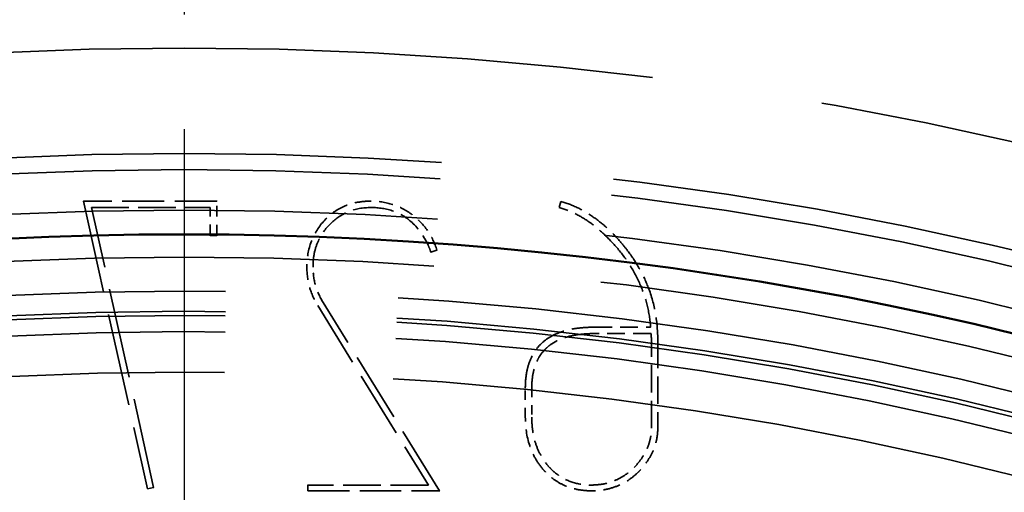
# Model space of a CAD drawing. Header units: millimetres. Extents: x 0 to 840, y 0 to 594.
# Tile 40 of 46: x 606 to 618, y 469 to 475. Entities that reach past the tile are written whole.
import ezdxf

# ---------------------------------------------------------------- set-up
doc = ezdxf.new("R2010")
doc.units = ezdxf.units.MM
doc.header["$LTSCALE"] = 2
doc.linetypes.add('CHAIN', pattern=[0.3543, 0.2362, -0.0295, 0.0591, -0.0295])
doc.linetypes.add('DASHED', pattern=[0.2067, 0.1654, -0.0413])
for name, color, linetype, lineweight in [('Bemaßung (ISO)', 7, 'Continuous', 25), ('Mittelpunktmarkierung (ISO)', 7, 'Continuous', 25), ('Sichtbar (ISO)', 7, 'Continuous', 50), ('Verdeckt (ISO)', 7, 'DASHED', 35)]:
    doc.layers.add(name, color=color, linetype=linetype, lineweight=lineweight)
doc.styles.add('Notiztext (DIN)', font='isocpeur.ttf')
doc.dimstyles.new('Standard (DIN)', dxfattribs={"dimscale": 2, "dimtxt": 3.5, "dimasz": 2.5, "dimexe": 3.175, "dimexo": 0.8, "dimgap": 0.8, "dimtad": 1, "dimrnd": 1e-08, "dimzin": 0, "dimtxsty": 'Notiztext (DIN)', "dimcen": 0.09, "dimdle": 10, "dimclrd": 256, "dimclre": 256, "dimclrt": 256, "dimadec": 0, "dimazin": 0, "dimtfac": 1, "dimtmove": 0, "dimatfit": 3, "dimfxl": 1, "dimtolj": 1, "dimtzin": 0, "dimlwd": -1, "dimlwe": -1, "dimarcsym": 0})

# ---------------------------------------------------------------- blocks, each defined once
blk = doc.blocks.new('*D5')
at = {"layer": 'Bemaßung (ISO)'}
for p, q in [((551.642, 430.706), (551.642, 514.01)), ((664.642, 430.706), (664.642, 514.01)), ((556.642, 507.66), (659.642, 507.66))]:
    blk.add_line(p, q, dxfattribs=at)
for points in [[(556.642, 508.493), (556.642, 506.827), (551.642, 507.66)], [(659.642, 508.493), (659.642, 506.827), (664.642, 507.66)]]:
    blk.add_solid(points, dxfattribs=at)
at = {"layer": 'Defpoints', "color": 0}
for p in [(664.642, 507.66), (551.642, 429.106), (664.642, 429.106)]:
    blk.add_point(p, dxfattribs=at)
at = {"layer": 'Bemaßung (ISO)', "insert": (596.767, 517.66), "char_height": 7, "attachment_point": 1, "style": 'Notiztext (DIN)'}
blk.add_mtext('\\A1;113,00', dxfattribs=at)
blk = doc.blocks.new('*D6')
at = {"layer": 'Bemaßung (ISO)'}
for p, q in [((606.542, 485.606), (511.957, 485.606)), ((518.307, 480.606), (518.307, 330.106)), ((586.042, 325.106), (511.957, 325.106))]:
    blk.add_line(p, q, dxfattribs=at)
for points in [[(517.473, 480.606), (519.14, 480.606), (518.307, 485.606)], [(517.473, 330.106), (519.14, 330.106), (518.307, 325.106)]]:
    blk.add_solid(points, dxfattribs=at)
at = {"layer": 'Defpoints', "color": 0}
for p in [(608.142, 485.606), (518.307, 325.106), (587.642, 325.106)]:
    blk.add_point(p, dxfattribs=at)
at = {"layer": 'Bemaßung (ISO)', "insert": (508.307, 393.281), "char_height": 7, "attachment_point": 1, "rotation": 90, "style": 'Notiztext (DIN)'}
blk.add_mtext('\\A1;160,50', dxfattribs=at)

msp = doc.modelspace()

# ---------------------------------------------------------------- linework, layer by layer
at = {"layer": 'Mittelpunktmarkierung (ISO)', "linetype": 'CHAIN', "ltscale": 23.990969}
msp.add_line((608.142, 490.606), (608.142, 367.606), dxfattribs=at)
at = {"layer": 'Sichtbar (ISO)'}
for radius in [56.5, 43.2]:
    msp.add_circle((608.142, 429.106), radius, dxfattribs=at)
at = {"layer": 'Verdeckt (ISO)', "ltscale": 0.00384}
msp.add_line((606.898, 472.716), (606.895, 472.718), dxfattribs=at)
at = {"layer": 'Verdeckt (ISO)', "ltscale": 1.569175}
msp.add_line((608.546, 472.716), (606.898, 472.716), dxfattribs=at)
at = {"layer": 'Verdeckt (ISO)', "ltscale": 3.464034}
msp.add_line((606.898, 472.716), (607.69, 469.166), dxfattribs=at)
at = {"layer": 'Verdeckt (ISO)', "ltscale": 0.003538}
for p, q in [((608.546, 472.716), (608.548, 472.718)), ((608.464, 472.635), (608.466, 472.637)), ((608.466, 472.291), (608.464, 472.289)), ((608.546, 472.291), (608.548, 472.289)), ((607.768, 469.181), (607.766, 469.183)), ((609.672, 469.212), (609.67, 469.214)), ((609.672, 469.141), (609.67, 469.139))]:
    msp.add_line(p, q, dxfattribs=at)
at = {"layer": 'Verdeckt (ISO)', "ltscale": 0.40513}
msp.add_line((608.546, 472.291), (608.546, 472.716), dxfattribs=at)
at = {"layer": 'Verdeckt (ISO)', "ltscale": 0.074119}
msp.add_line((612.776, 472.637), (612.797, 472.712), dxfattribs=at)
at = {"layer": 'Verdeckt (ISO)', "ltscale": 0.003838}
msp.add_line((607, 472.635), (606.998, 472.637), dxfattribs=at)
at = {"layer": 'Verdeckt (ISO)', "ltscale": 1.398342}
msp.add_line((606.998, 472.637), (608.466, 472.637), dxfattribs=at)
at = {"layer": 'Verdeckt (ISO)', "ltscale": 3.369662}
msp.add_line((607.766, 469.183), (606.998, 472.637), dxfattribs=at)
at = {"layer": 'Verdeckt (ISO)', "ltscale": 0.329646}
msp.add_line((608.466, 472.637), (608.466, 472.291), dxfattribs=at)
at = {"layer": 'Verdeckt (ISO)', "ltscale": 0.002892}
for p, q in [((610.961, 472.549), (610.962, 472.551)), ((611.155, 472.173), (611.157, 472.174))]:
    msp.add_line(p, q, dxfattribs=at)
at = {"layer": 'Verdeckt (ISO)', "ltscale": 0.075384}
msp.add_line((608.466, 472.291), (608.546, 472.291), dxfattribs=at)
at = {"layer": 'Verdeckt (ISO)', "ltscale": 0.075279}
msp.add_line((611.19, 472.086), (611.266, 472.111), dxfattribs=at)
at = {"layer": 'Verdeckt (ISO)', "ltscale": 0.003506}
msp.add_line((611.268, 472.11), (611.266, 472.111), dxfattribs=at)
at = {"layer": 'Verdeckt (ISO)', "ltscale": 0.003631}
msp.add_line((611.189, 472.084), (611.19, 472.086), dxfattribs=at)
at = {"layer": 'Verdeckt (ISO)', "ltscale": 2.479495}
msp.add_line((609.793, 471.427), (611.161, 469.212), dxfattribs=at)
at = {"layer": 'Verdeckt (ISO)', "ltscale": 2.60287}
msp.add_line((611.299, 469.141), (609.86, 471.465), dxfattribs=at)
at = {"layer": 'Verdeckt (ISO)', "ltscale": 0.663366}
msp.add_line((613.21, 471.16), (613.906, 471.16), dxfattribs=at)
at = {"layer": 'Verdeckt (ISO)', "ltscale": 0.003628}
msp.add_line((613.906, 471.16), (613.908, 471.158), dxfattribs=at)
at = {"layer": 'Verdeckt (ISO)', "ltscale": 0.667338}
msp.add_line((613.91, 471.081), (613.21, 471.081), dxfattribs=at)
at = {"layer": 'Verdeckt (ISO)', "ltscale": 0.003409}
msp.add_line((613.912, 471.083), (613.91, 471.081), dxfattribs=at)
at = {"layer": 'Verdeckt (ISO)', "ltscale": 0.031683}
msp.add_line((613.915, 470.993), (613.915, 471.027), dxfattribs=at)
at = {"layer": 'Verdeckt (ISO)', "ltscale": 1.028867}
for p, q in [((613.915, 469.913), (613.915, 470.993)), ((613.994, 470.993), (613.994, 469.913))]:
    msp.add_line(p, q, dxfattribs=at)
at = {"layer": 'Verdeckt (ISO)', "ltscale": 0.341565}
for p, q in [((612.358, 470.051), (612.358, 470.409)), ((612.438, 470.409), (612.438, 470.051))]:
    msp.add_line(p, q, dxfattribs=at)
at = {"layer": 'Verdeckt (ISO)', "ltscale": 0.073156}
msp.add_line((607.69, 469.166), (607.766, 469.183), dxfattribs=at)
at = {"layer": 'Verdeckt (ISO)', "ltscale": 0.067438}
msp.add_line((609.672, 469.212), (609.672, 469.141), dxfattribs=at)
at = {"layer": 'Verdeckt (ISO)', "ltscale": 1.418207}
msp.add_line((611.161, 469.212), (609.672, 469.212), dxfattribs=at)
at = {"layer": 'Verdeckt (ISO)', "ltscale": 0.004604}
msp.add_line((611.161, 469.212), (611.158, 469.214), dxfattribs=at)
at = {"layer": 'Verdeckt (ISO)', "ltscale": 0.003537}
msp.add_line((607.689, 469.164), (607.69, 469.166), dxfattribs=at)
at = {"layer": 'Verdeckt (ISO)', "ltscale": 1.54931}
msp.add_line((609.672, 469.141), (611.299, 469.141), dxfattribs=at)
at = {"layer": 'Verdeckt (ISO)', "ltscale": 0.004608}
msp.add_line((611.302, 469.139), (611.299, 469.141), dxfattribs=at)
at = {"layer": 'Verdeckt (ISO)', "ltscale": 25.561625}
msp.add_circle((608.142, 429.106), 55.5, dxfattribs=at)
at = {"layer": 'Verdeckt (ISO)', "ltscale": 25.739908}
msp.add_circle((608.142, 429.106), 52.5, dxfattribs=at)
at = {"layer": 'Verdeckt (ISO)', "ltscale": 25.612799}
msp.add_circle((608.142, 429.106), 45.5, dxfattribs=at)
at = {"layer": 'Verdeckt (ISO)', "ltscale": 25.837965}
for radius in [44.2, 42.5]:
    msp.add_circle((608.142, 429.106), radius, dxfattribs=at)
at = {"layer": 'Verdeckt (ISO)', "ltscale": 25.721052}
msp.add_circle((608.142, 429.106), 44, dxfattribs=at)
at = {"layer": 'Verdeckt (ISO)', "ltscale": 25.428766}
msp.add_circle((608.142, 429.106), 43.5, dxfattribs=at)
at = {"layer": 'Verdeckt (ISO)', "ltscale": 25.089718}
msp.add_circle((608.142, 429.106), 42.92, dxfattribs=at)
at = {"layer": 'Verdeckt (ISO)', "ltscale": 25.685978}
msp.add_circle((608.142, 429.106), 42.25, dxfattribs=at)
at = {"layer": 'Verdeckt (ISO)', "ltscale": 25.655581}
msp.add_circle((608.142, 429.106), 42.2, dxfattribs=at)
at = {"layer": 'Verdeckt (ISO)', "ltscale": 25.533989}
msp.add_circle((608.142, 429.106), 42, dxfattribs=at)
at = {"layer": 'Verdeckt (ISO)', "ltscale": 25.230013}
msp.add_circle((608.142, 429.106), 41.5, dxfattribs=at)
at = {"layer": 'Verdeckt (ISO)', "ltscale": 0.605525}
msp.add_open_spline([(610.452, 472.716), (610.392, 472.716), (610.333, 472.711), (610.219, 472.689), (610.166, 472.672), (610.025, 472.61), (609.948, 472.554), (609.881, 472.483)], degree=3, knots=[-0.06403068, -0.06403068, -0.06403068, -0.06403068, -0.04612053, -0.04612053, -0.02931965, -0.02931965, 0, 0, 0, 0], dxfattribs=at)
at = {"layer": 'Verdeckt (ISO)', "ltscale": 0.518825}
msp.add_open_spline([(610.961, 472.549), (610.887, 472.603), (610.806, 472.646), (610.632, 472.703), (610.543, 472.716), (610.452, 472.716)], degree=3, knots=[-0.05489538, -0.05489538, -0.05489538, -0.05489538, -0.0273491, -0.0273491, 0, 0, 0, 0], dxfattribs=at)
at = {"layer": 'Verdeckt (ISO)', "ltscale": 0.003535}
msp.add_open_spline([(612.797, 472.712), (612.797, 472.712), (612.797, 472.712), (612.797, 472.712), (612.797, 472.712), (612.797, 472.712), (612.797, 472.711), (612.797, 472.711), (612.797, 472.711), (612.798, 472.71), (612.798, 472.71), (612.798, 472.71), (612.798, 472.71), (612.798, 472.71)], degree=3, knots=[0, 0, 0, 0, 0.0000562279, 0.0000562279, 0.0001204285, 0.0001204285, 0.000205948, 0.000205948, 0.0002897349, 0.0002897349, 0.0003777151, 0.0003777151, 0.000379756, 0.000379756, 0.000379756, 0.000379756], dxfattribs=at)
at = {"layer": 'Verdeckt (ISO)', "ltscale": 0.850856}
msp.add_open_spline([(612.797, 472.712), (612.868, 472.693), (612.938, 472.666), (613.073, 472.601), (613.137, 472.563), (613.198, 472.52), (613.259, 472.478), (613.317, 472.431), (613.426, 472.33), (613.478, 472.276), (613.527, 472.22)], degree=3, knots=[0, 0, 0, 0, 0.02223431, 0.02223431, 0.04446861, 0.04446861, 0.04446861, 0.06670292, 0.06670292, 0.08893722, 0.08893722, 0.08893722, 0.08893722], dxfattribs=at)
at = {"layer": 'Verdeckt (ISO)', "ltscale": 1.093039}
msp.add_open_spline([(609.735, 471.903), (609.735, 471.957), (609.739, 472.011), (609.759, 472.114), (609.774, 472.163), (609.832, 472.3), (609.888, 472.377), (610.017, 472.502), (610.088, 472.551), (610.258, 472.621), (610.354, 472.637), (610.452, 472.637)], degree=3, knots=[-0.1129981, -0.1129981, -0.1129981, -0.1129981, -0.0977504, -0.0977504, -0.0833054, -0.0833054, -0.055485, -0.055485, -0.0293518, -0.0293518, 0, 0, 0, 0], dxfattribs=at)
at = {"layer": 'Verdeckt (ISO)', "ltscale": 0.853556}
msp.add_open_spline([(610.452, 472.637), (610.547, 472.637), (610.64, 472.624), (610.815, 472.561), (610.891, 472.514), (611.043, 472.375), (611.107, 472.278), (611.157, 472.174)], degree=3, knots=[-0.09019883, -0.09019883, -0.09019883, -0.09019883, -0.06180317, -0.06180317, -0.03454421, -0.03454421, 0, 0, 0, 0], dxfattribs=at)
at = {"layer": 'Verdeckt (ISO)', "ltscale": 0.003548}
msp.add_open_spline([(612.776, 472.637), (612.776, 472.637), (612.776, 472.637), (612.776, 472.637), (612.776, 472.637), (612.776, 472.637), (612.776, 472.637), (612.777, 472.638), (612.777, 472.638), (612.778, 472.638), (612.778, 472.638), (612.778, 472.638), (612.778, 472.638), (612.778, 472.638)], degree=3, knots=[-0.0003826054, -0.0003826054, -0.0003826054, -0.0003826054, -0.0003262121, -0.0003262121, -0.0002616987, -0.0002616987, -0.0001753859, -0.0001753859, -0.0000898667, -0.0000898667, 0, 0, 0.0000020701, 0.0000020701, 0.0000020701, 0.0000020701], dxfattribs=at)
at = {"layer": 'Verdeckt (ISO)', "ltscale": 0.803562}
msp.add_open_spline([(613.464, 472.17), (613.417, 472.222), (613.368, 472.273), (613.265, 472.368), (613.211, 472.413), (613.154, 472.454), (613.096, 472.495), (613.036, 472.531), (612.909, 472.594), (612.843, 472.619), (612.776, 472.637)], degree=3, knots=[0, 0, 0, 0, 0.02105108, 0.02105108, 0.04210216, 0.04210216, 0.04210216, 0.06315323, 0.06315323, 0.08420431, 0.08420431, 0.08420431, 0.08420431], dxfattribs=at)
at = {"layer": 'Verdeckt (ISO)', "ltscale": 0.60614}
msp.add_open_spline([(609.881, 472.483), (609.808, 472.406), (609.752, 472.319), (609.676, 472.119), (609.659, 472.012), (609.659, 471.903)], degree=3, knots=[-0.06428144, -0.06428144, -0.06428144, -0.06428144, -0.03270099, -0.03270099, 0, 0, 0, 0], dxfattribs=at)
at = {"layer": 'Verdeckt (ISO)', "ltscale": 0.516422}
msp.add_open_spline([(611.266, 472.111), (611.239, 472.198), (611.201, 472.278), (611.097, 472.428), (611.034, 472.493), (610.961, 472.549)], degree=3, knots=[-0.05462084, -0.05462084, -0.05462084, -0.05462084, -0.0275663, -0.0275663, 0, 0, 0, 0], dxfattribs=at)
at = {"layer": 'Verdeckt (ISO)', "ltscale": 1.279285}
msp.add_open_spline([(613.527, 472.22), (613.56, 472.183), (613.591, 472.144), (613.675, 472.035), (613.723, 471.962), (613.809, 471.81), (613.846, 471.731), (613.917, 471.547), (613.946, 471.438), (613.985, 471.217), (613.994, 471.105), (613.994, 470.993)], degree=3, knots=[0, 0, 0, 0, 0.0148948, 0.0148948, 0.0408419, 0.0408419, 0.0667889, 0.0667889, 0.1001194, 0.1001194, 0.13345, 0.13345, 0.13345, 0.13345], dxfattribs=at)
at = {"layer": 'Verdeckt (ISO)', "ltscale": 0.089267}
msp.add_open_spline([(611.157, 472.174), (611.164, 472.158), (611.171, 472.14), (611.18, 472.118), (611.186, 472.103), (611.19, 472.086)], degree=3, knots=[-0.01921583, -0.01921583, -0.01921583, -0.01921583, -0.00506402, -0.00506402, 0, 0, 0, 0], dxfattribs=at)
at = {"layer": 'Verdeckt (ISO)', "ltscale": 1.069142}
msp.add_open_spline([(613.906, 471.16), (613.899, 471.251), (613.885, 471.343), (613.841, 471.521), (613.811, 471.609), (613.737, 471.779), (613.691, 471.863), (613.586, 472.023), (613.527, 472.099), (613.464, 472.17)], degree=3, knots=[0, 0, 0, 0, 0.0274274, 0.0274274, 0.0548549, 0.0548549, 0.0833791, 0.0833791, 0.1119033, 0.1119033, 0.1119033, 0.1119033], dxfattribs=at)
at = {"layer": 'Verdeckt (ISO)', "ltscale": 0.476516}
msp.add_open_spline([(609.659, 471.903), (609.659, 471.819), (609.67, 471.736), (609.715, 471.574), (609.749, 471.498), (609.793, 471.427)], degree=3, knots=[-0.05034051, -0.05034051, -0.05034051, -0.05034051, -0.02507661, -0.02507661, 0, 0, 0, 0], dxfattribs=at)
at = {"layer": 'Verdeckt (ISO)', "ltscale": 0.439416}
msp.add_open_spline([(609.86, 471.465), (609.819, 471.531), (609.787, 471.602), (609.745, 471.75), (609.735, 471.826), (609.735, 471.903)], degree=3, knots=[-0.04641842, -0.04641842, -0.04641842, -0.04641842, -0.02306466, -0.02306466, 0, 0, 0, 0], dxfattribs=at)
at = {"layer": 'Verdeckt (ISO)', "ltscale": 1.23902}
msp.add_open_spline([(612.358, 470.409), (612.358, 470.468), (612.362, 470.526), (612.379, 470.631), (612.39, 470.677), (612.424, 470.773), (612.448, 470.823), (612.505, 470.906), (612.535, 470.94), (612.601, 470.999), (612.637, 471.025), (612.713, 471.067), (612.752, 471.084), (612.857, 471.122), (612.927, 471.137), (613.068, 471.156), (613.139, 471.16), (613.21, 471.16)], degree=3, knots=[0, 0, 0, 0, 0.0174612, 0.0174612, 0.031596, 0.031596, 0.0479299, 0.0479299, 0.0612678, 0.0612678, 0.0744971, 0.0744971, 0.0869691, 0.0869691, 0.1080874, 0.1080874, 0.1292067, 0.1292067, 0.1292067, 0.1292067], dxfattribs=at)
at = {"layer": 'Verdeckt (ISO)', "ltscale": 1.116597}
msp.add_open_spline([(613.21, 471.081), (613.193, 471.081), (613.177, 471.081), (613.117, 471.079), (613.074, 471.076), (612.973, 471.064), (612.915, 471.053), (612.826, 471.025), (612.794, 471.013), (612.724, 470.98), (612.686, 470.957), (612.633, 470.916), (612.614, 470.899), (612.57, 470.853), (612.546, 470.821), (612.511, 470.761), (612.498, 470.733), (612.469, 470.659), (612.456, 470.61), (612.441, 470.51), (612.438, 470.459), (612.438, 470.409)], degree=3, knots=[0, 0, 0, 0, 0.0048258, 0.0048258, 0.0179709, 0.0179709, 0.0353701, 0.0353701, 0.045862, 0.045862, 0.0587109, 0.0587109, 0.0660946, 0.0660946, 0.0779589, 0.0779589, 0.0869822, 0.0869822, 0.1020183, 0.1020183, 0.1170555, 0.1170555, 0.1170555, 0.1170555], dxfattribs=at)
at = {"layer": 'Verdeckt (ISO)', "ltscale": 0.051731}
msp.add_open_spline([(613.915, 471.027), (613.915, 471.031), (613.914, 471.036), (613.914, 471.045), (613.914, 471.049), (613.913, 471.054), (613.913, 471.058), (613.912, 471.063), (613.911, 471.072), (613.911, 471.077), (613.91, 471.081)], degree=3, knots=[0, 0, 0, 0, 0.001366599, 0.001366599, 0.002733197, 0.002733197, 0.002733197, 0.004099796, 0.004099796, 0.005466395, 0.005466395, 0.005466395, 0.005466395], dxfattribs=at)
at = {"layer": 'Verdeckt (ISO)', "ltscale": 0.654295}
msp.add_open_spline([(612.571, 469.412), (612.536, 469.454), (612.505, 469.5), (612.451, 469.596), (612.429, 469.647), (612.374, 469.812), (612.358, 469.932), (612.358, 470.051)], degree=3, knots=[0, 0, 0, 0, 0.01637275, 0.01637275, 0.03274549, 0.03274549, 0.06822762, 0.06822762, 0.06822762, 0.06822762], dxfattribs=at)
at = {"layer": 'Verdeckt (ISO)', "ltscale": 0.596153}
msp.add_open_spline([(612.438, 470.051), (612.438, 469.999), (612.441, 469.946), (612.454, 469.843), (612.465, 469.791), (612.48, 469.742), (612.495, 469.692), (612.515, 469.643), (612.564, 469.551), (612.593, 469.507), (612.625, 469.467)], degree=3, knots=[0, 0, 0, 0, 0.01560918, 0.01560918, 0.03121836, 0.03121836, 0.03121836, 0.04682754, 0.04682754, 0.06243672, 0.06243672, 0.06243672, 0.06243672], dxfattribs=at)
at = {"layer": 'Verdeckt (ISO)', "ltscale": 0.494368}
msp.add_open_spline([(613.718, 469.446), (613.739, 469.468), (613.759, 469.492), (613.804, 469.553), (613.828, 469.591), (613.854, 469.643), (613.86, 469.656), (613.882, 469.707), (613.894, 469.747), (613.911, 469.83), (613.915, 469.871), (613.915, 469.913)], degree=3, knots=[0, 0, 0, 0, 0.00921963, 0.00921963, 0.02258044, 0.02258044, 0.02679626, 0.02679626, 0.03928095, 0.03928095, 0.05176665, 0.05176665, 0.05176665, 0.05176665], dxfattribs=at)
at = {"layer": 'Verdeckt (ISO)', "ltscale": 0.547449}
msp.add_open_spline([(613.994, 469.913), (613.994, 469.865), (613.989, 469.817), (613.97, 469.723), (613.955, 469.677), (613.936, 469.633), (613.917, 469.59), (613.893, 469.548), (613.84, 469.468), (613.809, 469.431), (613.777, 469.396)], degree=3, knots=[0, 0, 0, 0, 0.01425238, 0.01425238, 0.02850475, 0.02850475, 0.02850475, 0.04275713, 0.04275713, 0.05700951, 0.05700951, 0.05700951, 0.05700951], dxfattribs=at)
at = {"layer": 'Verdeckt (ISO)', "ltscale": 0.59898}
msp.add_open_spline([(612.625, 469.467), (612.643, 469.445), (612.662, 469.423), (612.725, 469.362), (612.773, 469.325), (612.89, 469.261), (612.958, 469.237), (613.078, 469.216), (613.127, 469.212), (613.176, 469.212)], degree=3, knots=[0, 0, 0, 0, 0.00851369, 0.00851369, 0.0264793, 0.0264793, 0.04809451, 0.04809451, 0.06273209, 0.06273209, 0.06273209, 0.06273209], dxfattribs=at)
at = {"layer": 'Verdeckt (ISO)', "ltscale": 0.579156}
msp.add_open_spline([(613.176, 469.212), (613.227, 469.212), (613.278, 469.217), (613.378, 469.236), (613.426, 469.251), (613.473, 469.271), (613.513, 469.288), (613.552, 469.31), (613.636, 469.367), (613.679, 469.404), (613.718, 469.446)], degree=3, knots=[0, 0, 0, 0, 0.01515775, 0.01515775, 0.03031551, 0.03031551, 0.03031551, 0.04353158, 0.04353158, 0.06063101, 0.06063101, 0.06063101, 0.06063101], dxfattribs=at)
at = {"layer": 'Verdeckt (ISO)', "ltscale": 0.653116}
msp.add_open_spline([(613.176, 469.141), (613.119, 469.141), (613.062, 469.146), (612.949, 469.167), (612.894, 469.184), (612.842, 469.207), (612.801, 469.225), (612.762, 469.247), (612.688, 469.297), (612.654, 469.326), (612.605, 469.375), (612.587, 469.393), (612.571, 469.412)], degree=3, knots=[0, 0, 0, 0, 0.01700631, 0.01700631, 0.03401261, 0.03401261, 0.03401261, 0.0472571, 0.0472571, 0.06050059, 0.06050059, 0.06802522, 0.06802522, 0.06802522, 0.06802522], dxfattribs=at)
at = {"layer": 'Verdeckt (ISO)', "ltscale": 0.639762}
msp.add_open_spline([(613.777, 469.396), (613.769, 469.387), (613.76, 469.378), (613.716, 469.335), (613.677, 469.303), (613.593, 469.247), (613.548, 469.223), (613.451, 469.182), (613.397, 469.166), (613.287, 469.146), (613.231, 469.141), (613.176, 469.141)], degree=3, knots=[0, 0, 0, 0, 0.00360557, 0.00360557, 0.01856041, 0.01856041, 0.03351526, 0.03351526, 0.05007119, 0.05007119, 0.06662712, 0.06662712, 0.06662712, 0.06662712], dxfattribs=at)

# ---------------------------------------------------------------- dimensions: what is measured, and where the dimension line sits
at = {"layer": 'Bemaßung (ISO)'}
for base, p1, p2, angle, picture, middle in [((664.642, 507.66), (551.642, 429.106), (664.642, 429.106), 180, '*D5', (608.142, 507.66)), ((518.307, 325.106), (608.142, 485.606), (587.642, 325.106), 270, '*D6', (518.307, 405.356))]:
    dim = msp.add_linear_dim(base=base, p1=p1, p2=p2, angle=angle, dimstyle='Standard (DIN)', override={"dimgap": 0.8, "dimdec": 2, "dimtol": 0, "dimlim": 0, "dimtp": 0, "dimtm": 0, "dimtdec": 2, "dimtofl": 0, "dimatfit": 1}, dxfattribs=at)
    dim.commit()
    dim.dimension.update_dxf_attribs({"geometry": picture, "text_midpoint": middle, "dimtype": 160})

doc.saveas('drawing.dxf')
